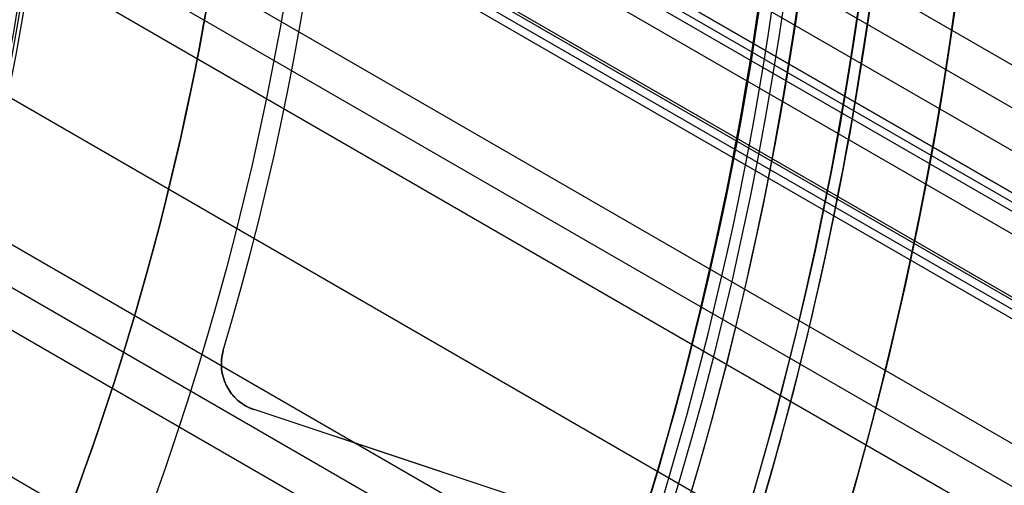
# Model space of a CAD drawing. Extents: x 19499 to 20475, y -6718 to -5871.
# Tile 46 of 60: x 20042 to 20062, y -6422 to -6412. Entities that reach past the tile are written whole.
import ezdxf

# ---------------------------------------------------------------- set-up
doc = ezdxf.new("R2010")
doc.units = 0
doc.layers.get('0').update_dxf_attribs({"linetype": 'CONTINUOUS'})
doc.layers.add('BLANCO_METALICO', color=7, linetype='CONTINUOUS')
doc.layers.add('COLOR', color=7, linetype='CONTINUOUS')

msp = doc.modelspace()

# ---------------------------------------------------------------- linework, layer by layer
for p, q in [((20459.84102166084, -6642.380909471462, 57.88203685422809), (20042.22267580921, -6401.268845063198, 57.88203684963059)), ((20042.27689165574, -6402.196911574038, 58.30498033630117), (20459.45271104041, -6643.05348319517, 58.30498033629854)), ((20459.06440041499, -6643.726056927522, 58.72792382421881), (20042.31358774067, -6403.11486302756, 58.72792381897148)), ((20042.63095925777, -6404.181708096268, 62.0093625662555), (20458.68178583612, -6644.388764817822, 62.00936256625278)), ((20458.68178583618, -6644.388764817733, 62.00936256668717), (20042.6309592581, -6404.181708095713, 62.00936256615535)), ((20458.51307253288, -6644.680984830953, 60.54780749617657), (20042.46224646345, -6404.473931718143, 60.54780815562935)), ((20042.54660354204, -6404.327818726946, 61.27858471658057), (20458.59742914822, -6644.534874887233, 61.27858471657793)), ((20458.30707634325, -6645.037780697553, 63.20868370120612), (20042.70017357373, -6405.087023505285, 63.20868370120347)), ((20042.21000553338, -6406.12591409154, 59.0982570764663), (20457.73468151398, -6646.029197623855, 59.09825707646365)), ((20457.70741577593, -6646.07642326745, 62.45926471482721), (20042.52281926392, -6406.369484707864, 62.45926471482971)), ((20457.70741577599, -6646.076423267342, 62.45926471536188), (20042.52281926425, -6406.369484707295, 62.45926471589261)), ((20457.62305886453, -6646.222533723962, 61.72848492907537), (20042.43846666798, -6406.515597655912, 61.728484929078)), ((20042.35410441, -6406.66172733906, 60.99771429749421), (20457.53870246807, -6646.368643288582, 60.99770960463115)), ((20456.40496260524, -6648.332338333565, 59.46859033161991), (20041.95245260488, -6409.048070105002, 59.46859032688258)), ((20041.8751346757, -6409.900195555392, 59.89153381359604), (20456.01665198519, -6649.004912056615, 59.89153381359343)), ((20455.6283413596, -6649.67748578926, 60.31447730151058), (20041.78361944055, -6410.744124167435, 60.31447729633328)), ((20041.29646881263, -6413.533721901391, 60.68481055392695), (20454.29862245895, -6651.980626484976, 60.68481055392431)), ((20452.96890354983, -6654.283767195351, 61.05514380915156), (20040.67939979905, -6416.248311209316, 61.05514380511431)), ((20040.49178077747, -6417.036754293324, 61.47808729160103), (20452.58059292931, -6654.956340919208, 61.47808729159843)), ((20452.19228230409, -6655.628914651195, 61.90103077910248), (20040.29174887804, -6417.818030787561, 61.90103077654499)), ((20039.47408409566, -6420.416806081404, 62.27136403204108), (20450.86256340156, -6657.932055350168, 62.27136403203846))]:
    msp.add_line(p, q)
at = {"extrusion": (0.112475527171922, 0.1948133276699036, 0.974370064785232)}
msp.add_lwpolyline([(-20545.72119684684, -4382.985045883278), (-20546.23174644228, -4382.676077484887), (-20546.74029225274, -4382.36241276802), (-20547.24677385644, -4382.044070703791), (-20547.75113102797, -4381.721071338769), (-20548.25330376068, -4381.393435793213), (-20548.75323228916, -4381.06118625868), (-20549.25085711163, -4380.724345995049), (-20549.74611901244, -4380.382939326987), (-20550.23895908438, -4380.036991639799), (-20550.72931875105, -4379.686529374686), (-20551.21713978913, -4379.331580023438), (-20551.70236435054, -4378.972172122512), (-20552.1849349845, -4378.608335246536), (-20552.66479465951, -4378.240100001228), (-20553.14188678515, -4377.867498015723), (-20553.6161552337, -4377.490561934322), (-20554.08754436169, -4377.109325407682), (-20554.55599903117, -4376.723823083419), (-20555.02146463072, -4376.334090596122), (-20555.48388709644, -4375.940164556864), (-20555.9432129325, -4375.542082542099), (-20556.3993892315, -4375.139883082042), (-20556.85236369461, -4374.73360564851), (-20557.30208465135, -4374.323290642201), (-20557.7485010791, -4373.908979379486), (-20558.19156262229, -4373.490714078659), (-20558.63121961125, -4373.068537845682), (-20559.06742308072, -4372.642494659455), (-20559.50012478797, -4372.212629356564), (-20559.92927723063, -4371.778987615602), (-20560.35483366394, -4371.341615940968), (-20560.77674811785, -4370.900561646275), (-20561.1949754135, -4370.455872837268), (-20561.60947117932, -4370.007598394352), (-20562.02019186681, -4369.555787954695), (-20562.42709476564, -4369.100491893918), (-20562.83013801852, -4368.641761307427), (-20563.22928063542, -4368.179647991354), (-20563.6244825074, -4367.71420442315), (-20564.0157044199, -4367.245483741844), (-20564.40290806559, -4366.773539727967), (-20564.78605605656, -4366.298426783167), (-20565.16511193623, -4365.820199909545), (-20565.54004019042, -4365.338914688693), (-20565.91080625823, -4364.854627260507), (-20566.27737654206, -4364.36739430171), (-20566.63971841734, -4363.877273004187), (-20566.99780024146, -4363.384321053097), (-20567.3515913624, -4362.888596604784), (-20567.70106212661, -4362.390158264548), (-20568.0461838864, -4361.889065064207), (-20568.38692900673, -4361.38537643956), (-20568.72327087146, -4360.879152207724), (-20569.05518388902, -4360.370452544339), (-20569.38264349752, -4359.85933796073), (-20569.70562616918, -4359.345869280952), (-20570.02410941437, -4358.830107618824), (-20570.33807178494, -4358.312114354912), (-20570.64749287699, -4357.791951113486), (-20570.9523533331, -4357.269679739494), (-20571.25263484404, -4356.745362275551), (-20571.54832014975, -4356.219060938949), (-20571.83939303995, -4355.690838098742), (-20572.12583835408, -4355.160756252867), (-20572.40764198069, -4354.628878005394), (-20572.68479085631, -4354.095266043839), (-20572.95727296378, -4353.559983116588), (-20573.22507732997, -4353.023092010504), (-20573.48819402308, -4352.48465552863), (-20573.74661414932, -4351.944736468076), (-20574.00032984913, -4351.403397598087), (-20574.24933429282, -4350.86070163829), (-20574.49362167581, -4350.316711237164), (-20574.73318721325, -4349.771488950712), (-20574.96802713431, -4349.22509722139), (-20575.19813867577, -4348.677598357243), (-20575.42352007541, -4348.129054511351), (-20575.64417056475, -4347.579527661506), (-20575.86009036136, -4347.029079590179), (-20576.07128066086, -4346.477771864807), (-20576.27774362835, -4345.925665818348), (-20576.47948238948, -4345.372822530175), (-20576.67650102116, -4344.819302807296), (-20576.86880454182, -4344.265167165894), (-20577.05639890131, -4343.710475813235), (-20577.23929097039, -4343.155288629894), (-20577.41748852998, -4342.599665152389), (-20577.59100025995, -4342.043664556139), (-20577.7598357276, -4341.487345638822), (-20577.92400537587, -4340.930766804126), (-20578.08352051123, -4340.373986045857), (-20578.23839329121, -4339.817060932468), (-20578.38863671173, -4339.260048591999), (-20578.53426459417, -4338.703005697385), (-20578.67529157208, -4338.145988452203), (-20578.81173307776, -4337.589052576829), (-20578.94360532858, -4337.032253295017), (-20579.07092531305, -4336.475645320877), (-20579.19371077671, -4335.919282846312), (-20579.31198020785, -4335.363219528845), (-20579.42575282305, -4334.807508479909), (-20579.53504855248, -4334.252202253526), (-20579.63988802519, -4333.697352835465), (-20579.7402925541, -4333.143011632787), (-20579.83628412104, -4332.589229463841), (-20579.92788536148, -4332.036056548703), (-20580.01511954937, -4331.483542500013), (-20580.09801058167, -4330.931736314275), (-20580.17658296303, -4330.380686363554), (-20580.25086179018, -4329.830440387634), (-20580.32087273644, -4329.281045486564), (-20580.38664203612, -4328.732548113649), (-20580.44819646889, -4328.184994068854), (-20580.50556334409, -4327.638428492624), (-20580.55877048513, -4327.092895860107), (-20580.60784621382, -4326.548439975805), (-20580.6528193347, -4326.00510396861), (-20580.69371911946, -4325.462930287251), (-20580.73057529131, -4324.921960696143), (-20580.76341800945, -4324.382236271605), (-20580.79227785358, -4323.843797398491), (-20580.81718580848, -4323.306683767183), (-20580.83817324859, -4322.770934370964), (-20580.85527192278, -4322.236587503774), (-20580.8685139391, -4321.703680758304), (-20580.87793174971, -4321.172251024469), (-20580.88355813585, -4320.642334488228), (-20580.88542619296, -4320.113966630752), (-20580.88362697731, -4319.595425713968), (-20580.87820832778, -4319.075392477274), (-20580.86913895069, -4318.553900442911), (-20580.85638784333, -4318.030983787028), (-20580.83992430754, -4317.506677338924), (-20580.81971796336, -4316.981016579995), (-20580.79573876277, -4316.454037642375), (-20580.76795700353, -4315.925777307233), (-20580.73634334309, -4315.396273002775), (-20580.70086881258, -4314.865562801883), (-20580.66150483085, -4314.333685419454), (-20580.61822321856, -4313.800680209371), (-20580.57099621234, -4313.266587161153), (-20580.51979647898, -4312.731446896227), (-20580.46459712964, -4312.195300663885), (-20580.40537173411, -4311.658190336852), (-20580.34209433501, -4311.120158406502), (-20580.2747394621, -4310.58124797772), (-20580.20328214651, -4310.041502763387), (-20580.12769793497, -4309.500967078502), (-20580.04796290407, -4308.959685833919), (-20579.96405367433, -4308.417704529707), (-20579.87594742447, -4307.875069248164), (-20579.78362190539, -4307.331826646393), (-20579.6870554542, -4306.788023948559), (-20579.5862270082, -4306.243708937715), (-20579.48111611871, -4305.698929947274), (-20579.3717029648, -4305.153735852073), (-20579.25796836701, -4304.608176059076), (-20579.1398938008, -4304.062300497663), (-20579.01746141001, -4303.516159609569), (-20578.89065402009, -4302.969804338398), (-20578.75945515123, -4302.4232861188), (-20578.62384903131, -4301.876656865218), (-20578.48382060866, -4301.329968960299), (-20578.33935556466, -4300.783275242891), (-20578.19044032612, -4300.23662899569), (-20578.03706207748, -4299.690083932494), (-20577.87920877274, -4299.143694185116), (-20577.71686914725, -4298.597514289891), (-20577.55003272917, -4298.051599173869), (-20577.37868985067, -4297.506004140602), (-20577.20283165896, -4296.960784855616), (-20577.02245012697, -4296.415997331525), (-20576.83753806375, -4295.871697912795), (-20576.64808912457, -4295.327943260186), (-20576.45409782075, -4294.784790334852), (-20576.25555952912, -4294.242296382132), (-20576.05247050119, -4293.700518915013), (-20575.84482787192, -4293.159515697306), (-20575.63262966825, -4292.619344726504), (-20575.41587481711, -4292.080064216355), (-20575.19456315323, -4291.54173257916), (-20574.96869542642, -4291.004408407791), (-20574.73827330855, -4290.468150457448), (-20574.50329940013, -4289.933017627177), (-20574.26377723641, -4289.399068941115), (-20574.01971129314, -4288.866363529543), (-20573.77110699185, -4288.334960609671), (-20573.51797070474, -4287.804919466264), (-20573.26030975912, -4287.276299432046), (-20572.99813244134, -4286.749159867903), (-20572.73144800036, -4286.22356014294), (-20572.46026665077, -4285.699559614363), (-20572.18459957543, -4285.177217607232), (-20571.90445892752, -4284.656593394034), (-20571.61985783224, -4284.137746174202), (-20571.33081038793, -4283.62073505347), (-20571.0373316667, -4283.105619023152), (-20570.73943771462, -4282.592456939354), (-20570.43714555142, -4282.081307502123), (-20570.13047316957, -4281.572229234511), (-20569.819439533, -4281.065280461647), (-20569.50406457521, -4280.560519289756), (-20569.18436919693, -4280.058003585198), (-20568.86037526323, -4279.55779095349), (-20568.53210560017, -4279.059938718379), (-20568.19958399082, -4278.564503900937), (-20567.86283517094, -4278.071543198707), (-20567.52188482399, -4277.581112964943), (-20567.1767595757, -4277.093269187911), (-20566.82748698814, -4276.608067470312), (-20566.47409555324, -4276.125563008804), (-20566.11661468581, -4275.645810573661), (-20565.75507471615, -4275.168864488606), (-20565.38950688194, -4274.694778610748), (-20565.0199433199, -4274.223606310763), (-20564.64641705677, -4273.755400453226), (-20564.26896199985, -4273.290213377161), (-20563.88761292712, -4272.828096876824), (-20563.50240547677, -4272.369102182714), (-20563.11337613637, -4271.913279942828), (-20562.72056223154, -4271.460680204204), (-20562.3240019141, -4271.011352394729), (-20561.92373414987, -4270.565345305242), (-20561.51979870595, -4270.122707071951), (-20561.11223613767, -4269.683485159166), (-20560.70108777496, -4269.247726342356), (-20560.28639570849, -4268.815476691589), (-20559.86820277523, -4268.386781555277), (-20559.44655254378, -4267.96168554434), (-20559.0214892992, -4267.540232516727), (-20558.5930580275, -4267.122465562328), (-20558.16130439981, -4266.708426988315), (-20557.72627475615, -4266.298158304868), (-20557.28801608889, -4265.891700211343), (-20556.8465760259, -4265.489092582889), (-20556.40200281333, -4265.090374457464), (-20555.95434529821, -4264.695584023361), (-20555.50365291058, -4264.304758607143), (-20555.04997564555, -4263.917934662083), (-20554.59336404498, -4263.535147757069), (-20554.13386917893, -4263.156432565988), (-20553.67154262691, -4262.781822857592), (-20553.20643645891, -4262.411351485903), (-20552.7386032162, -4262.045050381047), (-20552.26809589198, -4261.682950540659), (-20551.79496791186, -4261.325082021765), (-20551.31927311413, -4260.971473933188), (-20550.84106572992, -4260.622154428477), (-20550.36040036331, -4260.277150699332), (-20549.87733197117, -4259.936488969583), (-20549.39191584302, -4259.600194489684), (-20548.90420758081, -4259.268291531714), (-20548.41426307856, -4258.940803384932), (-20547.92213850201, -4258.617752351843), (-20547.42789026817, -4258.299159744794), (-20546.93157502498, -4257.9850458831)], dxfattribs=at)
at = {"extrusion": (0.112475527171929, 0.1948133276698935, 0.9743700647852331)}
msp.add_lwpolyline([(-20544.81033906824, -4257.985045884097), (-20545.33140868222, -4258.289837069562), (-20545.85052834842, -4258.599487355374), (-20546.36763479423, -4258.913978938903), (-20546.88266491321, -4259.233292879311), (-20547.39555578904, -4259.557409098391), (-20547.90624471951, -4259.886306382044), (-20548.41466924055, -4260.219962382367), (-20548.9207671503, -4260.558353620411), (-20549.42447653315, -4260.901455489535), (-20549.92573578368, -4261.249242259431), (-20550.42448363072, -4261.60168708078), (-20550.92065916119, -4261.958761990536), (-20551.41420184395, -4262.320437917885), (-20551.90505155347, -4262.686684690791), (-20552.39314859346, -4263.057471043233), (-20552.87843372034, -4263.432764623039), (-20553.3608481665, -4263.812532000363), (-20553.84033366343, -4264.196738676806), (-20554.31683246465, -4264.585349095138), (-20554.79028736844, -4264.978326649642), (-20555.26064174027, -4265.375633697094), (-20555.72783953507, -4265.777231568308), (-20556.19182531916, -4266.183080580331), (-20556.65254429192, -4266.593140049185), (-20557.10994230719, -4267.007368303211), (-20557.56396589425, -4267.425722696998), (-20558.01456227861, -4267.848159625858), (-20558.46167940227, -4268.274634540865), (-20558.90526594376, -4268.705101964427), (-20559.34527133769, -4269.139515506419), (-20559.78164579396, -4269.577827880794), (-20560.21434031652, -4270.019990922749), (-20560.64330672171, -4270.465955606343), (-20561.06849765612, -4270.915672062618), (-20561.48986661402, -4271.369089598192), (-20561.90736795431, -4271.82615671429), (-20562.32095691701, -4272.286821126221), (-20562.73058963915, -4272.751029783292), (-20563.13622317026, -4273.218728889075), (-20563.53781548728, -4273.689863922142), (-20563.93532550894, -4274.164379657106), (-20564.3287131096, -4274.642220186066), (-20564.71793913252, -4275.123328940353), (-20565.10296540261, -4275.607648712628), (-20565.48375473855, -4276.095121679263), (-20565.86027096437, -4276.58568942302), (-20566.23247892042, -4277.079292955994), (-20566.60034447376, -4277.575872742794), (-20566.96383452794, -4278.075368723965), (-20567.32291703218, -4278.577720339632), (-20567.67756098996, -4279.082866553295), (-20568.02773646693, -4279.590745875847), (-20568.37341459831, -4280.101296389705), (-20568.71456759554, -4280.61445577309), (-20569.05116875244, -4281.13016132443), (-20569.38319245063, -4281.648349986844), (-20569.71061416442, -4282.168958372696), (-20570.033410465, -4282.691922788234), (-20570.35155902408, -4283.217179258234), (-20570.66503861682, -4283.744663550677), (-20570.97382912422, -4284.27431120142), (-20571.27791153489, -4284.806057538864), (-20571.57726794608, -4285.339837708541), (-20571.8718815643, -4285.875586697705), (-20572.16173670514, -4286.413239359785), (-20572.44681879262, -4286.952730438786), (-20572.72711435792, -4287.493994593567), (-20573.00261103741, -4288.036966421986), (-20573.27329757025, -4288.581580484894), (-20573.53916379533, -4289.127771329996), (-20573.80020064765, -4289.675473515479), (-20574.0564001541, -4290.224621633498), (-20574.3077554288, -4290.775150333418), (-20574.55426066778, -4291.326994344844), (-20574.79591114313, -4291.880088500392), (-20575.03270319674, -4292.434367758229), (-20575.26463423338, -4292.989767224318), (-20575.49170271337, -4293.546222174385), (-20575.71390814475, -4294.103668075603), (-20575.93125107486, -4294.662040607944), (-20576.14373308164, -4295.22127568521), (-20576.35135676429, -4295.781309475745), (-20576.55412573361, -4296.342078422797), (-20576.75204460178, -4296.903519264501), (-20576.94511897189, -4297.465569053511), (-20577.1333554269, -4298.02816517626), (-20577.31676151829, -4298.59124537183), (-20577.49534575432, -4299.15474775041), (-20577.66911758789, -4299.718610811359), (-20577.83808740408, -4300.282773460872), (-20578.00226650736, -4300.847175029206), (-20578.16166710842, -4301.411755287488), (-20578.31630231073, -4301.976454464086), (-20578.4661860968, -4302.541213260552), (-20578.61133331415, -4303.105972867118), (-20578.75175966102, -4303.670674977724), (-20578.88748167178, -4304.235261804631), (-20579.01851670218, -4304.799676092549), (-20579.1448829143, -4305.363861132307), (-20579.26659926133, -4305.927760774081), (-20579.38368547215, -4306.491319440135), (-20579.49616203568, -4307.054482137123), (-20579.60405018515, -4307.617194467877), (-20579.70737188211, -4308.179402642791), (-20579.80614980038, -4308.741053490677), (-20579.90040730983, -4309.302094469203), (-20579.99016846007, -4309.862473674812), (-20580.07545796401, -4310.422139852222), (-20580.15630118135, -4310.981042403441), (-20580.232724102, -4311.539131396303), (-20580.30475332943, -4312.09635757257), (-20580.37241606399, -4312.652672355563), (-20580.43574008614, -4313.20802785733), (-20580.49475373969, -4313.762376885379), (-20580.54948591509, -4314.315672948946), (-20580.59996603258, -4314.867870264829), (-20580.64622402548, -4315.418923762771), (-20580.68829032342, -4315.968789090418), (-20580.72619583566, -4316.517422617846), (-20580.75997193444, -4317.064781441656), (-20580.78965043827, -4317.610823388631), (-20580.81526359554, -4318.15550701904), (-20580.83684406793, -4318.698791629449), (-20580.85442491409, -4319.240637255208), (-20580.8680395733, -4319.781004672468), (-20580.87772184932, -4320.319855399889), (-20580.88350589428, -4320.857151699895), (-20580.88542619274, -4321.392856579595), (-20580.88367452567, -4321.904499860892), (-20580.87839934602, -4322.417596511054), (-20580.86957058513, -4322.932114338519), (-20580.85715844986, -4323.448020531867), (-20580.84113343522, -4323.965281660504), (-20580.82146633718, -4324.483863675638), (-20580.79812826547, -4325.003731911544), (-20580.77109065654, -4325.524851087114), (-20580.74032528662, -4326.047185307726), (-20580.70580428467, -4326.570698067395), (-20580.66750014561, -4327.095352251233), (-20580.6253857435, -4327.621110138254), (-20580.57943434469, -4328.147933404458), (-20580.5296196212, -4328.675783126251), (-20580.47591566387, -4329.204619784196), (-20580.41829699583, -4329.734403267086), (-20580.3567385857, -4330.265092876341), (-20580.29121586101, -4330.796647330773), (-20580.22170472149, -4331.32902477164), (-20580.14818155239, -4331.862182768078), (-20580.07062323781, -4332.396078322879), (-20579.98900717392, -4332.930667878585), (-20579.90331128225, -4333.465907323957), (-20579.81351402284, -4334.00175200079), (-20579.71959440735, -4334.538156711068), (-20579.62153201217, -4335.075075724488), (-20579.51930699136, -4335.612462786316), (-20579.41290008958, -4336.150271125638), (-20579.30229265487, -4336.688453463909), (-20579.18746665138, -4337.226962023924), (-20579.0684046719, -4337.765748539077), (-20578.94508995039, -4338.30476426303), (-20578.81750637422, -4338.843959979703), (-20578.68563849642, -4339.383286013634), (-20578.54947154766, -4339.922692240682), (-20578.4089914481, -4340.462128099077), (-20578.26418481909, -4341.001542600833), (-20578.11503899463, -4341.540884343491), (-20577.96154203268, -4342.080101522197), (-20577.80368272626, -4342.619141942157), (-20577.64145061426, -4343.157953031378), (-20577.47483599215, -4343.696481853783), (-20577.30382992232, -4344.234675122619), (-20577.12842424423, -4344.772479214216), (-20576.94861158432, -4345.309840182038), (-20576.76438536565, -4345.84670377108), (-20576.5757398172, -4346.383015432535), (-20576.38266998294, -4346.918720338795), (-20576.18517173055, -4347.453763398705), (-20575.98324175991, -4347.988089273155), (-20575.77687761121, -4348.521642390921), (-20575.56607767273, -4349.05436696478), (-20575.35084118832, -4349.586207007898), (-20575.1311682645, -4350.117106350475), (-20574.90705987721, -4350.647008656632), (-20574.67851787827, -4351.175857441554), (-20574.44554500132, -4351.703596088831), (-20574.20814486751, -4352.230167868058), (-20573.96632199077, -4352.755515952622), (-20573.72008178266, -4353.279583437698), (-20573.46943055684, -4353.802313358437), (-20573.21437553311, -4354.323648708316), (-20572.95492484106, -4354.843532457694), (-20572.69108752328, -4355.361907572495), (-20572.42287353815, -4355.878717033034), (-20572.1502937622, -4356.393903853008), (-20571.873359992, -4356.907411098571), (-20571.59208494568, -4357.419181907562), (-20571.30648226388, -4357.929159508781), (-20571.01656651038, -4358.437287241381), (-20570.72235317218, -4358.943508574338), (-20570.42385865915, -4359.44776712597), (-20570.12110030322, -4359.95000668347), (-20569.81409635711, -4360.450171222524), (-20569.50286599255, -4360.948204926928), (-20569.18742929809, -4361.444052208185), (-20568.86780727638, -4361.937657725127), (-20568.54402184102, -4362.428966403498), (-20568.21609581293, -4362.917923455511), (-20567.88405291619, -4363.40447439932), (-20567.54791777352, -4363.888565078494), (-20567.20771590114, -4364.37014168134), (-20566.86347370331, -4364.849150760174), (-20566.51521846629, -4365.325539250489), (-20566.16297835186, -4365.799254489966), (-20565.80678239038, -4366.270244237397), (-20565.44666047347, -4366.738456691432), (-20565.08264334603, -4367.203840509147), (-20564.71476259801, -4367.66634482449), (-20564.34305065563, -4368.12591926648), (-20563.96754077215, -4368.582513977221), (-20563.58826701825, -4369.036079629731), (-20563.20526427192, -4369.486567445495), (-20562.81856820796, -4369.933929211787), (-20562.42821528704, -4370.378117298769), (-20562.03424274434, -4370.819084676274), (-20561.6366885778, -4371.256784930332), (-20561.23559153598, -4371.691172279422), (-20560.83099110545, -4372.122201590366), (-20560.42292749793, -4372.549828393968), (-20560.0114416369, -4372.974008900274), (-20559.59657514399, -4373.394700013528), (-20559.17837032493, -4373.811859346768), (-20558.75687015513, -4374.225445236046), (-20558.33211826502, -4374.635416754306), (-20557.90415892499, -4375.041733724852), (-20557.47303703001, -4375.444356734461), (-20557.03879808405, -4375.84324714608), (-20556.60148818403, -4376.238367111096), (-20556.16115400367, -4376.629679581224), (-20555.71784277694, -4377.017148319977), (-20555.27160228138, -4377.400737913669), (-20554.82248082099, -4377.780413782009), (-20554.37052720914, -4378.156142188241), (-20553.91579075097, -4378.527890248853), (-20553.45832122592, -4378.895625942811), (-20552.99816886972, -4379.259318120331), (-20552.53538435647, -4379.618936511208), (-20552.0700187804, -4379.974451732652), (-20551.60212363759, -4380.32583529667), (-20551.13175080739, -4380.673059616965), (-20550.65895253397, -4381.016098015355), (-20550.18378140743, -4381.354924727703), (-20549.70629034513, -4381.68951490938), (-20549.22653257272, -4382.019844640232), (-20548.74456160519, -4382.345890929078), (-20548.26043122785, -4382.66763171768), (-20547.77419547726, -4382.985045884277)], dxfattribs=at)
at = {"extrusion": (0.1124755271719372, 0.1948133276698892, 0.9743700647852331)}
msp.add_lwpolyline([(-20551.17138497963, -4257.985045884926), (-20551.64679980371, -4258.320163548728), (-20552.11996327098, -4258.659354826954), (-20552.59082622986, -4259.002596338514), (-20553.0593398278, -4259.349863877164), (-20553.52545552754, -4259.701132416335), (-20553.98912512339, -4260.05637611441), (-20554.45030075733, -4260.415568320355), (-20554.90893493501, -4260.778681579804), (-20555.36498054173, -4261.145687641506), (-20555.81839085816, -4261.516557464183), (-20556.26911957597, -4261.891261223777), (-20556.71712081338, -4262.26976832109), (-20557.16234913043, -4262.652047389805), (-20557.60475954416, -4263.038066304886), (-20558.04430754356, -4263.427792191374), (-20558.48094910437, -4263.821191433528), (-20558.91464070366, -4264.218229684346), (-20559.34533933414, -4264.618871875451), (-20559.77300251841, -4265.023082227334), (-20560.19758832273, -4265.43082425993), (-20560.61905537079, -4265.842060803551), (-20561.03736285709, -4266.256754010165), (-20561.45247056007, -4266.674865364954), (-20561.86433885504, -4267.096355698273), (-20562.27292872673, -4267.521185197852), (-20562.67820178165, -4267.949313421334), (-20563.08012026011, -4268.38069930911), (-20563.4786470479, -4268.81530119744), (-20563.87374568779, -4269.253076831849), (-20564.26538039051, -4269.693983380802), (-20564.65351604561, -4270.137977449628), (-20565.03811823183, -4270.585015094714), (-20565.41915322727, -4271.035051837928), (-20565.79658801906, -4271.488042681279), (-20566.17039031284, -4271.943942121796), (-20566.54052854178, -4272.402704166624), (-20566.90697187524, -4272.864282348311), (-20567.26969022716, -4273.328629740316), (-20567.62865426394, -4273.795698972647), (-20567.98383541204, -4274.265442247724), (-20568.33520586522, -4274.737811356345), (-20568.68273859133, -4275.212757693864), (-20569.02640733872, -4275.690232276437), (-20569.36618664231, -4276.170185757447), (-20569.70205182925, -4276.652568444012), (-20570.03397902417, -4277.137330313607), (-20570.36194515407, -4277.624421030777), (-20570.68592795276, -4278.113789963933), (-20571.00590596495, -4278.605386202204), (-20571.32185854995, -4279.099158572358), (-20571.63376588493, -4279.595055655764), (-20571.94160896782, -4280.093025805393), (-20572.24536961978, -4280.593017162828), (-20572.5450304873, -4281.094977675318), (-20572.8405750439, -4281.598855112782), (-20573.13198759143, -4282.104597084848), (-20573.41925326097, -4282.612151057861), (-20573.70235801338, -4283.121464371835), (-20573.98128863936, -4283.632484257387), (-20574.25603275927, -4284.145157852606), (-20574.52657882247, -4284.65943221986), (-20574.79291610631, -4285.175254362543), (-20575.05503471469, -4285.692571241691), (-20575.31292557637, -4286.211329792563), (-20575.56658044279, -4286.731476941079), (-20575.81599188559, -4287.252959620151), (-20576.06115329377, -4287.775724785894), (-20576.30205887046, -4288.299719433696), (-20576.5387036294, -4288.824890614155), (-20576.771083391, -4289.351185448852), (-20576.99919477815, -4289.878551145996), (-20577.22303521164, -4290.406935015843), (-20577.44260290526, -4290.936284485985), (-20577.6578968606, -4291.466547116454), (-20577.86891686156, -4291.997670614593), (-20578.07566346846, -4292.529602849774), (-20578.27813801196, -4293.062291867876), (-20578.47634258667, -4293.595685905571), (-20578.6702800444, -4294.129733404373), (-20578.85995398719, -4294.664383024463), (-20579.0453687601, -4295.19958365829), (-20579.22652944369, -4295.735284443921), (-20579.40344184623, -4296.271434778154), (-20579.57611249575, -4296.807984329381), (-20579.74454863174, -4297.344883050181), (-20579.9087581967, -4297.882081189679), (-20580.06874982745, -4298.419529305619), (-20580.22453284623, -4298.957178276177), (-20580.37611725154, -4299.49497931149), (-20580.52351370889, -4300.032883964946), (-20580.66673354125, -4300.570844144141), (-20580.80578871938, -4301.108812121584), (-20580.94069185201, -4301.646740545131), (-20581.07145617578, -4302.184582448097), (-20581.19809554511, -4302.722291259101), (-20581.32062442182, -4303.259820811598), (-20581.43905786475, -4303.797125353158), (-20581.55341151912, -4304.334159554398), (-20581.66370160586, -4304.870878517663), (-20581.76994491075, -4305.40723778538), (-20581.87215877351, -4305.943193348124), (-20581.97036107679, -4306.47870165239), (-20582.06457023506, -4307.013719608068), (-20582.15480518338, -4307.548204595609), (-20582.24108536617, -4308.082114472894), (-20582.32343072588, -4308.615407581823), (-20582.40186169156, -4309.148042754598), (-20582.4763991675, -4309.679979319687), (-20582.54706452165, -4310.211177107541), (-20582.61387957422, -4310.741596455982), (-20582.67686658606, -4311.271198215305), (-20582.7360482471, -4311.799943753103), (-20582.79144766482, -4312.327794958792), (-20582.84308835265, -4312.854714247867), (-20582.89099421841, -4313.380664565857), (-20582.93518955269, -4313.905609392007), (-20582.97569901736, -4314.429512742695), (-20583.01254763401, -4314.952339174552), (-20583.04576077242, -4315.474053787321), (-20583.07536413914, -4315.994622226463), (-20583.10138376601, -4316.514010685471), (-20583.12384599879, -4317.03218590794), (-20583.14277748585, -4317.549115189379), (-20583.15820516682, -4318.064766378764), (-20583.17015626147, -4318.579107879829), (-20583.17865825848, -4319.092108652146), (-20583.18373890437, -4319.603738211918), (-20583.18542619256, -4320.113966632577), (-20583.18367871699, -4320.633215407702), (-20583.17841649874, -4321.153914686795), (-20583.1696100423, -4321.67603291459), (-20583.15723011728, -4322.199537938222), (-20583.14124777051, -4322.724397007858), (-20583.12163433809, -4323.250576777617), (-20583.09836145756, -4323.778043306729), (-20583.07140108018, -4324.306762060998), (-20583.04072548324, -4324.836697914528), (-20583.00630728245, -4325.367815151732), (-20582.96811944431, -4325.900077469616), (-20582.9261352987, -4326.433447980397), (-20582.88032855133, -4326.967889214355), (-20582.83067329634, -4327.503363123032), (-20582.77714402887, -4328.039831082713), (-20582.71971565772, -4328.577253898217), (-20582.65836351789, -4329.115591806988), (-20582.59306338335, -4329.654804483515), (-20582.52379147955, -4330.194851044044), (-20582.4505244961, -4330.735690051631), (-20582.37323959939, -4331.277279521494), (-20582.29191444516, -4331.819576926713), (-20582.20652719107, -4332.362539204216), (-20582.11705650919, -4332.906122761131), (-20582.02348159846, -4333.450283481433), (-20581.92578219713, -4333.99497673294), (-20581.82393859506, -4334.540157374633), (-20581.71793164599, -4335.085779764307), (-20581.60774277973, -4335.631797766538), (-20581.49335401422, -4336.178164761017), (-20581.37474796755, -4336.724833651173), (-20581.25190786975, -4337.271756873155), (-20581.12481757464, -4337.818886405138), (-20580.99346157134, -4338.366173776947), (-20580.8578249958, -4338.913570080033), (-20580.71789364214, -4339.46102597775), (-20580.57365397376, -4340.008491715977), (-20580.42509313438, -4340.555917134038), (-20580.27219895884, -4341.103251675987), (-20580.11495998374, -4341.650444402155), (-20579.95336545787, -4342.197444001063), (-20579.78740535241, -4342.744198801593), (-20579.61707037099, -4343.290656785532), (-20579.44235195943, -4343.836765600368), (-20579.26324231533, -4344.382472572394), (-20579.07973439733, -4344.927724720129), (-20578.8918219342, -4345.472468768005), (-20578.69949943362, -4346.016651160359), (-20578.50276219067, -4346.560218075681), (-20578.30160629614, -4347.103115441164), (-20578.09602864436, -4347.645288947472), (-20577.88602694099, -4348.186684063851), (-20577.67159971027, -4348.727246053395), (-20577.45274630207, -4349.266919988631), (-20577.22946689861, -4349.805650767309), (-20577.00176252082, -4350.343383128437), (-20576.76963503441, -4350.88006166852), (-20576.53308715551, -4351.415630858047), (-20576.29212245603, -4351.950035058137), (-20576.04674536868, -4352.48321853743), (-20575.79696119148, -4353.015125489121), (-20575.54277609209, -4353.545700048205), (-20575.2841971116, -4354.074886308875), (-20575.02123216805, -4354.602628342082), (-20574.75389005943, -4355.128870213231), (-20574.48218046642, -4355.65355600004), (-20574.20611395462, -4356.176629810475), (-20573.92570197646, -4356.69803580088), (-20573.64095687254, -4357.217718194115), (-20573.35189187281, -4357.735621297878), (-20573.05852109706, -4358.25168952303), (-20572.76085955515, -4358.765867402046), (-20572.45892314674, -4359.27809960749), (-20572.15272866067, -4359.788330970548), (-20571.84229377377, -4360.296506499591), (-20571.52763704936, -4360.802571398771), (-20571.20877793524, -4361.306471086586), (-20570.88573676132, -4361.808151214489), (-20570.55853473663, -4362.307557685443), (-20570.22719394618, -4362.804636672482), (-20569.89173734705, -4363.299334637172), (-20569.5521887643, -4363.791598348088), (-20569.20857288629, -4364.281374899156), (-20568.86091525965, -4364.768611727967), (-20568.50924228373, -4365.253256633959), (-20568.15358120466, -4365.735257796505), (-20567.79396010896, -4366.214563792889), (-20567.43040791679, -4366.691123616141), (-20567.06295437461, -4367.164886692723), (-20566.69163004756, -4367.635802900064), (-20566.3164663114, -4368.103822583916), (-20565.93749534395, -4368.568896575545), (-20565.55475011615, -4369.030976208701), (-20565.16826438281, -4369.490013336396), (-20564.77807267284, -4369.945960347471), (-20564.38421027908, -4370.398770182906), (-20563.98671324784, -4370.848396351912), (-20563.58561836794, -4371.294792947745), (-20563.18096315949, -4371.737914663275), (-20562.77278586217, -4372.177716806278), (-20562.36112542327, -4372.614155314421), (-20561.94602148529, -4373.047186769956), (-20561.52751437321, -4373.476768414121), (-20561.1056450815, -4373.902858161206), (-20560.68045526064, -4374.325414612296), (-20560.25198720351, -4374.744397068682), (-20559.82028383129, -4375.159765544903), (-20559.3853886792, -4375.571480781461), (-20558.9473458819, -4375.979504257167), (-20558.50620015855, -4376.383798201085), (-20558.06199679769, -4376.784325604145), (-20557.61478164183, -4377.181050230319), (-20557.16460107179, -4377.573936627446), (-20556.71150199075, -4377.962950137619), (-20556.25553180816, -4378.348056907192), (-20555.7967384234, -4378.729223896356), (-20555.33517020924, -4379.106418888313), (-20554.8708759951, -4379.479610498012), (-20554.40390505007, -4379.848768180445), (-20553.93430706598, -4380.213862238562), (-20553.46213214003, -4380.574863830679), (-20552.98743075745, -4380.931744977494), (-20552.51025377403, -4381.284478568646), (-20552.03065239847, -4381.633038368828), (-20551.54867817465, -4381.977399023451), (-20551.06438296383, -4382.317536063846), (-20550.57781892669, -4382.653425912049), (-20550.08903850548, -4382.985045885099)], dxfattribs=at)
at = {"extrusion": (0.1124755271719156, 0.1948133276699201, 0.9743700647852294)}
msp.add_lwpolyline([(-20551.92900245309, -4382.985045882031), (-20552.39493319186, -4382.647722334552), (-20552.85859259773, -4382.306462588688), (-20553.31993379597, -4381.961290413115), (-20553.77891022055, -4381.612230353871), (-20554.2354756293, -4381.259307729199), (-20554.68958411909, -4380.902548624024), (-20555.14119014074, -4380.541979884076), (-20555.59024851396, -4380.177629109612), (-20556.03671444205, -4379.809524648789), (-20556.48054352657, -4379.437695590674), (-20556.92169178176, -4379.062171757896), (-20557.36011564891, -4378.682983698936), (-20557.79577201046, -4378.300162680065), (-20558.22861820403, -4377.913740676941), (-20558.6586120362, -4377.523750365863), (-20559.08571179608, -4377.130225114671), (-20559.50987626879, -4376.733198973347), (-20559.93106474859, -4376.332706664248), (-20560.34923705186, -4375.928783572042), (-20560.76435352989, -4375.52146573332), (-20561.17637508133, -4375.110789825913), (-20561.5852631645, -4374.696793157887), (-20561.99097980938, -4374.279513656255), (-20562.39348762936, -4373.858989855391), (-20562.79274983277, -4373.435260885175), (-20563.188730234, -4373.008366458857), (-20563.58139326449, -4372.578346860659), (-20563.97070398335, -4372.145242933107), (-20564.35662808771, -4371.709096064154), (-20564.7391319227, -4371.269948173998), (-20565.11818249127, -4370.827841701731), (-20565.49374746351, -4370.382819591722), (-20565.86579518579, -4369.934925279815), (-20566.23429468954, -4369.484202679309), (-20566.59921569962, -4369.030696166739), (-20566.9605286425, -4368.574450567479), (-20567.31820465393, -4368.115511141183), (-20567.67221558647, -4367.653923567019), (-20568.02253401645, -4367.189733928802), (-20568.36913325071, -4366.722988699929), (-20568.71198733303, -4366.253734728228), (-20569.05107105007, -4365.782019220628), (-20569.386359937, -4365.307889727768), (-20569.71783028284, -4364.831394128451), (-20570.04545913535, -4364.352580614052), (-20570.36922430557, -4363.871497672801), (-20570.68910437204, -4363.388194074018), (-20571.00507868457, -4362.902718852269), (-20571.31712736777, -4362.415121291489), (-20571.62523132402, -4361.925450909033), (-20571.92937223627, -4361.433757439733), (-20572.22953257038, -4360.94009081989), (-20572.52569557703, -4360.444501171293), (-20572.81784529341, -4359.947038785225), (-20573.1059665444, -4359.447754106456), (-20573.39004494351, -4358.946697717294), (-20573.67006689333, -4358.443920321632), (-20573.94601958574, -4357.93947272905), (-20574.21789100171, -4357.433405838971), (-20574.48566991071, -4356.925770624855), (-20574.74934586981, -4356.416618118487), (-20575.00890922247, -4355.905999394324), (-20575.26435109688, -4355.39396555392), (-20575.51566340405, -4354.880567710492), (-20575.76283883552, -4354.365856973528), (-20576.00587086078, -4353.849884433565), (-20576.24475372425, -4353.332701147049), (-20576.4794824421, -4352.81435812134), (-20576.71005279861, -4352.294906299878), (-20576.93646134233, -4351.774396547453), (-20577.15870538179, -4351.25287963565), (-20577.37678298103, -4350.730406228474), (-20577.59069295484, -4350.207026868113), (-20577.8004348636, -4349.682791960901), (-20578.00600900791, -4349.157751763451), (-20578.20741642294, -4348.631956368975), (-20578.4046588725, -4348.105455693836), (-20578.59773884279, -4347.578299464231), (-20578.78665953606, -4347.050537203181), (-20578.97142486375, -4346.522218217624), (-20579.15203943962, -4345.993391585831), (-20579.32850857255, -4345.464106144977), (-20579.50083825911, -4344.934410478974), (-20579.66903517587, -4344.404352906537), (-20579.8331066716, -4343.873981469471), (-20579.99306075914, -4343.343343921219), (-20580.14890610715, -4342.812487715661), (-20580.30065203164, -4342.281459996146), (-20580.44830848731, -4341.750307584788), (-20580.59188605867, -4341.219076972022), (-20580.73139595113, -4340.687814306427), (-20580.86684998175, -4340.156565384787), (-20580.99826056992, -4339.625375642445), (-20581.12564072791, -4339.094290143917), (-20581.24900405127, -4338.563353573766), (-20581.36836470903, -4338.032610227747), (-20581.48373743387, -4337.502104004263), (-20581.59513751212, -4336.971878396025), (-20581.70258077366, -4336.441976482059), (-20581.8060835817, -4335.912440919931), (-20581.90566282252, -4335.383313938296), (-20582.00133589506, -4334.854637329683), (-20582.09312070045, -4334.326452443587), (-20582.18103563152, -4333.798800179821), (-20582.26509956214, -4333.271720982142), (-20582.34533183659, -4332.745254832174), (-20582.42175225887, -4332.219441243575), (-20582.49438108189, -4331.694319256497), (-20582.56323899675, -4331.169927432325), (-20582.62834712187, -4330.646303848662), (-20582.68972699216, -4330.123486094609), (-20582.74740054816, -4329.601511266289), (-20582.80139012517, -4329.080415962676), (-20582.85171844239, -4328.560236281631), (-20582.89840859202, -4328.041007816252), (-20582.94148402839, -4327.522765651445), (-20582.98096855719, -4327.005544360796), (-20583.01688632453, -4326.489378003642), (-20583.04926180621, -4325.974300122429), (-20583.07811979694, -4325.460343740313), (-20583.10348539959, -4324.947541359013), (-20583.1253840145, -4324.435924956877), (-20583.14384132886, -4323.925525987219), (-20583.1588833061, -4323.416375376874), (-20583.17053617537, -4322.908503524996), (-20583.17882642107, -4322.401940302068), (-20583.18378077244, -4321.896715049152), (-20583.18542619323, -4321.39285657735), (-20583.18363339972, -4320.86691804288), (-20583.17823445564, -4320.339491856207), (-20583.16919871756, -4319.810610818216), (-20583.15649582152, -4319.280308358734), (-20583.1400956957, -4318.748618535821), (-20583.11996857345, -4318.215576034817), (-20583.0960850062, -4317.681216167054), (-20583.06841587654, -4317.145574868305), (-20583.03693241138, -4316.608688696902), (-20583.0016061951, -4316.070594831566), (-20582.96240918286, -4315.531331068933), (-20582.91931371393, -4314.990935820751), (-20582.87229252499, -4314.449448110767), (-20582.82131876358, -4313.90690757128), (-20582.76636600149, -4313.363354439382), (-20582.70740824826, -4312.818829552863), (-20582.6444199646, -4312.273374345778), (-20582.57737607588, -4311.727030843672), (-20582.5062519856, -4311.179841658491), (-20582.43102358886, -4310.631849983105), (-20582.35166728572, -4310.083099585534), (-20582.26815999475, -4309.533634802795), (-20582.18047916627, -4308.983500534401), (-20582.08860279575, -4308.432742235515), (-20581.99250943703, -4307.881405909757), (-20581.89217821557, -4307.329538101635), (-20581.78758884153, -4306.777185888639), (-20581.67872162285, -4306.224396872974), (-20581.56555747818, -4305.671219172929), (-20581.4480779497, -4305.117701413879), (-20581.32626521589, -4304.563892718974), (-20581.20010210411, -4304.009842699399), (-20581.06957210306, -4303.45560144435), (-20580.93465937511, -4302.901219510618), (-20580.79534876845, -4302.346747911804), (-20580.65162582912, -4301.792238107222), (-20580.50347681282, -4301.237741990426), (-20580.35088869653, -4300.683311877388), (-20580.19384918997, -4300.129000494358), (-20580.0323467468, -4299.574860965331), (-20579.86637057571, -4299.020946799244), (-20579.69591065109, -4298.467311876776), (-20579.52095772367, -4297.914010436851), (-20579.34150333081, -4297.361097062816), (-20579.15753980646, -4296.808626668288), (-20578.96906029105, -4296.256654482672), (-20578.77605874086, -4295.70523603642), (-20578.57852993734, -4295.154427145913), (-20578.37646949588, -4294.604283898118), (-20578.16987387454, -4294.05486263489), (-20577.95874038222, -4293.506219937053), (-20577.74306718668, -4292.958412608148), (-20577.52285332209, -4292.411497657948), (-20577.29809869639, -4291.865532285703), (-20577.06880409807, -4291.320573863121), (-20576.83497120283, -4290.776679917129), (-20576.59660257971, -4290.233908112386), (-20576.35370169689, -4289.692316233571), (-20576.10627292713, -4289.151962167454), (-20575.85432155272, -4288.612903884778), (-20575.59785377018, -4288.075199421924), (-20575.33687669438, -4287.5389068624), (-20575.07139836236, -4287.004084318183), (-20574.80142773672, -4286.470789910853), (-20574.5269747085, -4285.939081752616), (-20574.24805009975, -4285.409017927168), (-20573.96466566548, -4284.880656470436), (-20573.6768340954, -4284.354055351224), (-20573.384569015, -4283.82927245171), (-20573.08788498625, -4283.306365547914), (-20572.78679750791, -4282.785392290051), (-20572.48132301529, -4282.266410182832), (-20572.17147887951, -4281.749476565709), (-20571.85728340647, -4281.234648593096), (-20571.53875583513, -4280.721983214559), (-20571.21591633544, -4280.211537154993), (-20570.88878600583, -4279.703366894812), (-20570.55738687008, -4279.197528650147), (-20570.22174187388, -4278.694078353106), (-20569.88187488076, -4278.193071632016), (-20569.53781066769, -4277.694563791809), (-20569.18957492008, -4277.198609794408), (-20568.83719422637, -4276.705264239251), (-20568.48069607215, -4276.214581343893), (-20568.12010883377, -4275.726614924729), (-20567.75546177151, -4275.24141837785), (-20567.38678502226, -4274.759044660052), (-20567.01410959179, -4274.279546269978), (-20566.63746734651, -4273.802975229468), (-20566.25689100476, -4273.329383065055), (-20565.8724141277, -4272.858820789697), (-20565.48407110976, -4272.391338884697), (-20565.09189716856, -4271.926987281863), (-20564.69592833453, -4271.465815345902), (-20564.29620143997, -4271.007871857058), (-20563.89275410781, -4270.553204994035), (-20563.48562473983, -4270.101862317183), (-20563.07485250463, -4269.653890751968), (-20562.66047732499, -4269.209336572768), (-20562.24253986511, -4268.768245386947), (-20561.82108151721, -4268.330662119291), (-20561.39614438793, -4267.896630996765), (-20560.96777128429, -4267.466195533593), (-20560.53600569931, -4267.039398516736), (-20560.10089179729, -4266.616281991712), (-20559.66247439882, -4266.196887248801), (-20559.22079896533, -4265.781254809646), (-20558.77591158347, -4265.369424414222), (-20558.32785894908, -4264.96143500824), (-20557.87668835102, -4264.557324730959), (-20557.4224476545, -4264.157130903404), (-20556.96518528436, -4263.760890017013), (-20556.50495020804, -4263.368637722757), (-20556.04179191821, -4262.980408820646), (-20555.5757604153, -4262.59623724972), (-20555.10690618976, -4262.216156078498), (-20554.63528020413, -4261.840197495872), (-20554.16093387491, -4261.46839280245), (-20553.6839190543, -4261.100772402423), (-20553.20428801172, -4260.737365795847), (-20552.7220934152, -4260.378201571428), (-20552.23738831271, -4260.023307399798), (-20551.75022611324, -4259.672710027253), (-20551.26066056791, -4259.326435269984), (-20550.76874575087, -4258.984508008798), (-20550.2745360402, -4258.646952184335), (-20549.77808609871, -4258.313790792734), (-20549.27945085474, -4257.985045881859)], dxfattribs=at)
for points in [[(20057.23708308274, -6422.11501731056), (20057.36249423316, -6421.683642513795), (20057.48521232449, -6421.251501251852), (20057.60522945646, -6420.818608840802), (20057.72253772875, -6420.384980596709), (20057.83713060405, -6419.950632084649), (20057.94900699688, -6419.515579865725), (20058.05816718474, -6419.07984075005), (20058.16461144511, -6418.643431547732), (20058.26834005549, -6418.206369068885), (20058.36935329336, -6417.768670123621), (20058.46765143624, -6417.330351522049), (20058.56323476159, -6416.891430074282), (20058.65610354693, -6416.451922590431), (20058.74625806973, -6416.011845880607), (20058.83369860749, -6415.571216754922), (20058.91842543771, -6415.130052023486), (20059.00043883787, -6414.688368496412), (20059.07973908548, -6414.246182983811), (20059.15632645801, -6413.803512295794), (20059.23020123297, -6413.360373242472), (20059.30136368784, -6412.916782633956), (20059.36981410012, -6412.472757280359), (20059.43555274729, -6412.028313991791), (20059.49857990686, -6411.583469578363)], [(20055.67266351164, -6422.113132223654), (20055.79813641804, -6421.691357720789), (20055.9209791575, -6421.268817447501), (20056.04118399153, -6420.845526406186), (20056.15874318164, -6420.421499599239), (20056.27364898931, -6419.996752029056), (20056.38589501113, -6419.571298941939), (20056.49548018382, -6419.145156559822), (20056.60240477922, -6418.718341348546), (20056.70666906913, -6418.290869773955), (20056.80827332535, -6417.862758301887), (20056.90721781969, -6417.434023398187), (20057.00350282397, -6417.004681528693), (20057.09712861, -6416.57474915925), (20057.18809544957, -6416.144242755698), (20057.27640361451, -6415.713178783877), (20057.36205337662, -6415.281573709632), (20057.44504500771, -6414.849443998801), (20057.5253787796, -6414.416806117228), (20057.60305496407, -6413.983676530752), (20057.67807383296, -6413.550071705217), (20057.75043565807, -6413.116008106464), (20057.8201407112, -6412.681502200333), (20057.88718926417, -6412.246570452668), (20057.95158158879, -6411.811229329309)]]:
    msp.add_lwpolyline(points)
at = {"extrusion": (0, 0, -1)}
for centre, radius, start, end in [((-19986.97575810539, -6401.428438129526, -89.37470231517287), 70.9424557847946, 329.9999999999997, 149.9999999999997), ((-19986.97575810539, -6401.428438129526, -46.50000292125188), 70.9424557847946, 329.9999999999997, 149.9999999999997), ((-19986.97575810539, -6401.428438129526, -89.37470231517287), 70.94245578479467, 149.9999999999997, 329.9999999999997), ((-19986.97575810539, -6401.428438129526, -46.50000292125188), 70.94245578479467, 149.9999999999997, 329.9999999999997), ((-19986.97575810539, -6401.428438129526, -88.12500292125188), 52.0912327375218, 149.9999999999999, 329.9999999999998)]:
    msp.add_arc(centre, radius, start, end, dxfattribs=at)
for centre, radius, start, end in [((19986.97575810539, -6401.428438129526, 89.37470231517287), 73.2424557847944, 30.00000000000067, 210.0000000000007), ((19986.97575814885, -6401.428438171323, 88.63012703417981), 71.44457953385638, 30.0000000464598, 209.9999999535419), ((19986.97575810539, -6401.428438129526, 89.05580518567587), 71.21139006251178, 29.99999999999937, 209.9999999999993), ((19986.97575810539, -6401.428438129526, 89.37470231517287), 73.2424557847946, 210.0000000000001, 30.00000000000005), ((19986.97575810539, -6401.428438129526, 68.68735261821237), 73.24245578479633, 331.1712667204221, 30.00000000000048), ((19986.97575809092, -6401.428438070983, 88.63012703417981), 71.44457953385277, 210.0000000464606, 29.99999995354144), ((19986.97575810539, -6401.428438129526, 89.05580518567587), 71.21139006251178, 209.9999999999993, 29.99999999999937), ((19986.97575810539, -6401.428438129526, 67.93735261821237), 70.94245578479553, 333.8364589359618, 30.00000000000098), ((19986.97575810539, -6401.428438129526, 46.50000292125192), 71.74245578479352, 300.0000653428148, 7.500000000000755), ((19986.07152028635, -6401.369171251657, 88.12500292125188), 71.8284389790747, 345.1410184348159, 7.358981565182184), ((19986.97575810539, -6401.428438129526, 88.125002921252), 70.93945536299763, 344.9999999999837, 7.499999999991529), ((19986.97575810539, -6401.42843812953, 88.12500292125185), 70.93945536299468, 254.9999999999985, 345.0000000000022)]:
    msp.add_arc(centre, radius, start, end)
at = {"extrusion": (-0.1124755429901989, -0.1948133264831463, -0.9743700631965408)}
msp.add_arc((20509.94268767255, -4320.442589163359, -1065.605924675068), 56.0000000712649, 334.5735870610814, 25.3274262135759, dxfattribs=at)
at = {"extrusion": (0.1124755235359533, 0.1948134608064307, 0.9743700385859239)}
msp.add_arc((-20509.94434933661, -4320.435009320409, 1064.690542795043), 56.00000007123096, 154.672583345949, 205.4263646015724, dxfattribs=at)
at = {"extrusion": (0.06896080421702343, 0.1194436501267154, 0.9904431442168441)}
msp.add_arc((-20509.56783759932, -4397.452547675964, 676.1128986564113), 56.37400303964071, 195.6113347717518, 201.3688500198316, dxfattribs=at)
at = {"layer": 'BLANCO_METALICO', "extrusion": (0, 0, -1)}
for centre, radius, start, end in [((-19986.97549488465, -6401.428438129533, -171.6470783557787), 99.4999999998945, 179.9999999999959, 4.189765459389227e-12), ((-19986.97549488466, -6401.428438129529, -170.8389899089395), 99.49999999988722, 179.9999999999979, 2.094882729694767e-12), ((-19986.97549488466, -6401.428438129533, -169.280901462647), 99.49999999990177, 179.9999999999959, 4.189765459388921e-12), ((-19986.97549488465, -6401.428438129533, -171.6470783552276), 99.09999999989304, 179.9999999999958, 4.206676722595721e-12), ((-19986.97549488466, -6401.428438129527, -170.0309014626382), 98.69999999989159, 179.9999999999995, 5.279656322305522e-13), ((-19986.97549488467, -6401.428438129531, -168.5309014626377), 98.69999999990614, 179.9999999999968, 3.167793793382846e-12), ((-19986.97549488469, -6401.428438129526, -167.2309014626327), 98.19999999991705, 180, 0), ((-19986.97549488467, -6401.428438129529, -168.0309014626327), 98.19999999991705, 179.9999999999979, 2.122615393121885e-12)]:
    msp.add_arc(centre, radius, start, end, dxfattribs=at)
at = {"layer": 'BLANCO_METALICO'}
for centre, radius, start, end in [((19986.97549488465, -6401.428438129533, 170.030901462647), 99.49999999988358, 179.9999999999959, 4.189765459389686e-12), ((19986.97549488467, -6401.428438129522, 168.5309014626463), 99.49999999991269, 180.0000000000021, 359.9999999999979), ((19986.97549488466, -6401.428438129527, 171.6470783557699), 98.69999999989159, 179.9999999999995, 5.279656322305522e-13), ((19986.97549488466, -6401.428438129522, 170.8389899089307), 98.69999999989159, 180.0000000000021, 359.9999999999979)]:
    msp.add_arc(centre, radius, start, end, dxfattribs=at)
at = {"layer": 'COLOR'}
for p, q in [((20045.93037806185, -6418.938555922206, 30.30000054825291), (20045.93037806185, -6418.938555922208, 28.20000054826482)), ((20045.9949794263, -6419.671319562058, 28.08306720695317), (20045.9949794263, -6419.671319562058, 30.30000054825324)), ((20055.59296666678, -6423.169358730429, 23.7335096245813), (20046.57364571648, -6420.172250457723, 27.7840461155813)), ((20046.57364571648, -6420.172250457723, 27.7840461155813), (20046.57364571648, -6420.172250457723, 30.30000054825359)), ((20055.59296666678, -6423.169358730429, 30.30000054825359), (20046.57364571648, -6420.172250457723, 30.30000054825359)), ((20055.59296666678, -6423.169358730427, 27.01675508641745), (20048.28217101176, -6420.739991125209, 27.01675508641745)), ((20051.08330619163, -6421.670804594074, 25.7587778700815), (20051.08330619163, -6421.670804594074, 30.30000054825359))]:
    msp.add_line(p, q, dxfattribs=at)
msp.add_polyline3d([(20045.93037806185, -6418.938555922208, 28.20000054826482), (20045.92348130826, -6418.962855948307, 28.19986734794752), (20045.91721065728, -6418.987207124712, 28.19946774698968), (20045.91156604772, -6419.011610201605, 28.19880174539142), (20045.90654741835, -6419.036065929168, 28.19786934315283), (20045.90215470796, -6419.060575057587, 28.19667054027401), (20045.89838785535, -6419.085138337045, 28.19520533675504), (20045.89524679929, -6419.109756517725, 28.19347373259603), (20045.89273147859, -6419.13443034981, 28.19147572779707), (20045.89084993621, -6419.159233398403, 28.18919899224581), (20045.88960558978, -6419.184197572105, 28.18663824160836), (20045.88899144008, -6419.209261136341, 28.18380404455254), (20045.88900048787, -6419.234362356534, 28.18070696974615), (20045.88962573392, -6419.259439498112, 28.17735758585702), (20045.89086017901, -6419.284430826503, 28.17376646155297), (20045.8926968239, -6419.309274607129, 28.16994416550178), (20045.89512866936, -6419.333909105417, 28.16590126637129), (20045.89814008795, -6419.358328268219, 28.16164506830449), (20045.90172028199, -6419.382567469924, 28.15717582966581), (20045.90586949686, -6419.40662711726, 28.15249355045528), (20045.91058797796, -6419.430507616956, 28.14759823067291), (20045.91587597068, -6419.454209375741, 28.14248987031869), (20045.92173372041, -6419.477732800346, 28.13716846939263), (20045.92816147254, -6419.501078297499, 28.13163402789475), (20045.93515947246, -6419.524246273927, 28.12588654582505), (20045.94272796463, -6419.547237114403, 28.11992602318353), (20045.95086718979, -6419.570051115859, 28.1137524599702), (20045.9595773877, -6419.59268855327, 28.10736585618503), (20045.96885879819, -6419.615149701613, 28.10076621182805), (20045.97878782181, -6419.63757407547, 28.09390496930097), (20045.98933931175, -6419.659915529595, 28.08679831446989), (20046.00036118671, -6419.681895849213, 28.07954336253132), (20046.0117013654, -6419.703236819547, 28.07223722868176), (20046.02336712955, -6419.7239897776, 28.06487068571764), (20046.035467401, -6419.744391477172, 28.05736976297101), (20046.0480025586, -6419.76444182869, 28.04973446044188), (20046.0609729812, -6419.784140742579, 28.04196477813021), (20046.07437904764, -6419.803488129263, 28.03406071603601), (20046.08822113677, -6419.82248389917, 28.02602227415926), (20046.10249962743, -6419.841127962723, 28.01784945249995), (20046.11721489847, -6419.859420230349, 28.00954225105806), (20046.1324237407, -6419.877407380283, 28.00107176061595), (20046.14815067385, -6419.895109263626, 27.99242559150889), (20046.16434767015, -6419.912485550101, 27.98362852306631), (20046.18096670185, -6419.929495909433, 27.97470533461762), (20046.19795974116, -6419.946100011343, 27.96568080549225), (20046.21527876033, -6419.962257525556, 27.95657971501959), (20046.23287573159, -6419.977928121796, 27.94742684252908), (20046.25070262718, -6419.993071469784, 27.93824696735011), (20046.26876891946, -6420.007709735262, 27.92903357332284), (20046.28711628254, -6420.02189164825, 27.91976362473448), (20046.30574499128, -6420.035616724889, 27.91043712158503), (20046.32465532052, -6420.04888448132, 27.90105406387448), (20046.34384754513, -6420.061694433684, 27.89161445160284), (20046.36332193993, -6420.074046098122, 27.88211828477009), (20046.3830787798, -6420.085938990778, 27.87256556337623), (20046.40311833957, -6420.09737262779, 27.86295628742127), (20046.4234408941, -6420.108346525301, 27.8532904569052), (20046.44404671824, -6420.118860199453, 27.84356807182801), (20046.46493608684, -6420.128913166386, 27.8337891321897), (20046.48610927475, -6420.138504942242, 27.82395363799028), (20046.50756655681, -6420.147635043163, 27.81406158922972), (20046.52930820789, -6420.156302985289, 27.80411298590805), (20046.55133450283, -6420.164508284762, 27.79410782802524), (20046.57364571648, -6420.172250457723, 27.7840461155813)], dxfattribs=at)
at = {"layer": 'COLOR', "extrusion": (0, 0, -1)}
for centre, radius, start, end in [((-19986.97576523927, -6401.428455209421, 10.54089386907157), 152.392098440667, 333.3815781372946, 153.3815781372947), ((-19986.97576523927, -6401.428455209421, -18.68835025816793), 83.81579491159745, 333.3815781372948, 153.3815781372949), ((-19986.97576523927, -6401.428455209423, -32.97295255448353), 75.00000000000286, 63.38157813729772, 243.3815781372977), ((-19986.97576523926, -6401.428455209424, -43.50000292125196), 73.00000000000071, 63.38157813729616, 243.3815781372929), ((-19986.97576523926, -6401.428455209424, -43.50000292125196), 73.00000000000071, 63.38157813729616, 243.3815781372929), ((-19986.97576523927, -6401.428455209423, -33.3991820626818), 72.99999999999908, 63.38157813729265, 243.3815781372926), ((-19986.97576523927, -6401.428455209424, -43.50000292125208), 75.00000000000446, 63.38157813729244, 243.3815781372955), ((-19986.97576523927, -6401.428455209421, 10.54089386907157), 152.3920984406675, 153.381578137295, 333.381578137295), ((-19986.97576523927, -6401.428455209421, -18.68835025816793), 83.81579491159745, 153.3815781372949, 333.3815781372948), ((-19986.97576523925, -6401.428455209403, -26.2000005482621), 61.09154780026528, 153.3815781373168, 333.3815781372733), ((-19986.98386759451, -6401.424412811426, -28.2000005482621), 59.50000000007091, 153.3815781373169, 333.3815781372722), ((-19986.98386759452, -6401.424412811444, -27.2000005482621), 59.5000000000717, 153.3815781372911, 333.3815781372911), ((-19986.97576523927, -6401.428455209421, -17.30945272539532), 81.95014076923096, 172.6204435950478, 224.1235438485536), ((-19986.97576523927, -6401.428455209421, 20.93458762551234), 149.0000000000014, 184.2468157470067, 242.5163405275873), ((-20046.88898965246, -6419.223273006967, -30.30000054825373), 0.99999999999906, 288.3815781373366, 16.54193812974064)]:
    msp.add_arc(centre, radius, start, end, dxfattribs=at)
at = {"layer": 'COLOR'}
for centre, radius, start, end in [((19986.97576523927, -6401.428455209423, -35.79999945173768), 153, 26.61842186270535, 206.618421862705), ((19986.97576523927, -6401.428455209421, -11.46081713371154), 152.9999999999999, 26.61842186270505, 206.6184218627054), ((19986.97576523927, -6401.428455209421, -23.63040829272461), 153.0000000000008, 26.61842186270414, 206.6184218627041), ((19986.97576523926, -6401.428455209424, -10.90949982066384), 152.8342956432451, 26.61842186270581, 206.6184218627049), ((19986.97576523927, -6401.428455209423, -35.79999945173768), 150, 26.61842186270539, 206.618421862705), ((19986.97576523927, -6401.428455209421, -11.46081713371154), 153, 206.6184218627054, 26.61842186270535), ((19986.97576523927, -6401.428455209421, -35.79999945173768), 153, 206.6184218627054, 26.61842186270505), ((19986.97576523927, -6401.428455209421, -23.63040829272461), 153.0000000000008, 206.618421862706, 26.61842186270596), ((19986.97576523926, -6401.428455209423, -10.90949982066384), 152.8342956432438, 206.6184218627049, 26.6184218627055), ((19986.97576523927, -6401.428455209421, -35.79999945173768), 150, 206.6184218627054, 26.61842186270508), ((19986.9757652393, -6401.428455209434, 22.44590218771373), 74.99999999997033, 296.618421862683, 26.61842186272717), ((19986.97576523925, -6401.428455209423, 23.29836120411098), 73.0000000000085, 343.21526394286, 25.02665472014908), ((19986.98386759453, -6401.424412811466, 26.2000005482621), 59.50000000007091, 206.6184218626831, 26.61842186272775), ((19986.97576523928, -6401.42845520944, 30.30000054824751), 61.50000000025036, 343.4580618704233, 24.78462892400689), ((19986.97576523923, -6401.428455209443, 28.20000054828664), 61.50000000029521, 343.4580618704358, 24.78462892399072), ((19986.97576523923, -6401.428455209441, 29.25000054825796), 61.50000000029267, 343.4580618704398, 24.78462892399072), ((19986.97576523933, -6401.428455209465, -11.2691757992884), 148.9999999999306, 297.4836594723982, 355.7531842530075), ((19986.97576523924, -6401.428455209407, -30.59999945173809), 149.0000000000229, 297.4836594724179, 355.7531842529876), ((20046.88898965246, -6419.223273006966, 29.04202333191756), 1.000000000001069, 163.4580618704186, 251.6184218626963)]:
    msp.add_arc(centre, radius, start, end, dxfattribs=at)

doc.saveas('drawing.dxf')
